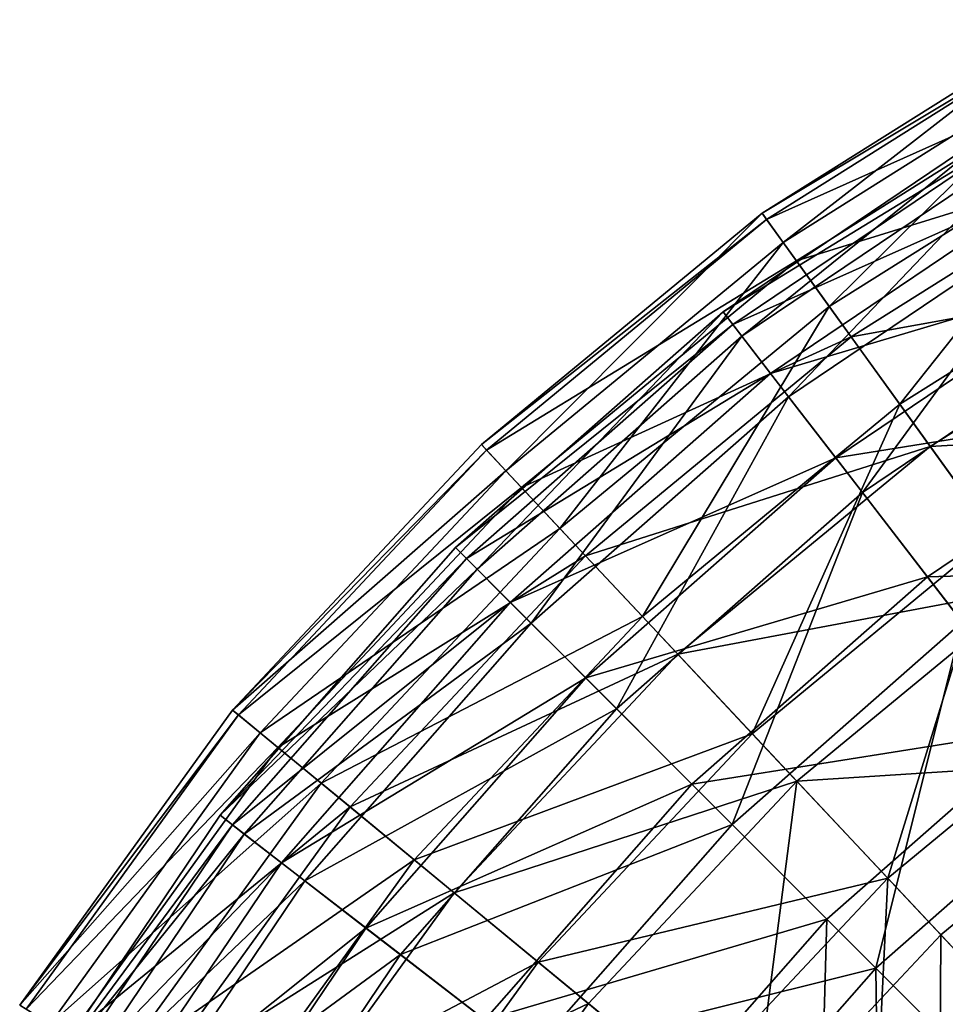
# Model space of a CAD drawing. Header units: millimetres. Extents: x 17 to 607, y -85 to 45.
# Tile 161 of 193: x 486 to 505, y 7 to 28. Entities that reach past the tile are written whole.
import ezdxf

# ---------------------------------------------------------------- set-up
doc = ezdxf.new("R2010")
doc.units = ezdxf.units.MM
doc.header["$LTSCALE"] = 25.4
doc.layers.get('0').update_dxf_attribs({"true_color": 0xff5454})

# ---------------------------------------------------------------- blocks, each defined once
blk = doc.blocks.new('PIK-III-10301.STL')
at = {"color": 7, "true_color": 0xffffff}
mesh = blk.add_polyface(dxfattribs=at)
corners = [(501.953, 23.104, 71.288), (508.014, 27.805, 63.896), (501.509, 23.719, 63.896), (508.376, 27.138, 71.288)]
mesh.append_faces([[corners[k] for k in face] for face in [(0, 1, 2), (1, 0, 3)]], dxfattribs={"vtx0": -1, "color": 7})
mesh = blk.add_polyface(dxfattribs=at)
corners = [(501.509, 23.719, 63.896), (508.091, 27.663, 56.467), (501.603, 23.588, 56.467), (508.014, 27.805, 63.896)]
mesh.append_faces([[corners[k] for k in face] for face in [(0, 1, 2), (1, 0, 3)]], dxfattribs={"vtx0": -1, "color": 7})
mesh = blk.add_polyface(dxfattribs=at)
corners = [(501.603, 23.588, 56.467), (508.605, 26.716, 49.115), (502.234, 22.714, 49.115), (508.091, 27.663, 56.467)]
mesh.append_faces([[corners[k] for k in face] for face in [(0, 1, 2), (1, 0, 3)]], dxfattribs={"vtx0": -1, "color": 7})
mesh = blk.add_polyface(dxfattribs=at)
corners = [(502.928, 21.752, 78.53), (508.376, 27.138, 71.288), (501.953, 23.104, 71.288), (509.17, 25.673, 78.53)]
mesh.append_faces([[corners[k] for k in face] for face in [(0, 1, 2), (1, 0, 3)]], dxfattribs={"vtx0": -1, "color": 7})
mesh = blk.add_polyface(dxfattribs=at)
corners = [(502.234, 22.714, 49.115), (509.548, 24.976, 41.952), (503.392, 21.109, 41.952), (508.605, 26.716, 49.115)]
mesh.append_faces([[corners[k] for k in face] for face in [(0, 1, 2), (1, 0, 3)]], dxfattribs={"vtx0": -1, "color": 7})
mesh = blk.add_polyface(dxfattribs=at)
corners = [(507.103, 25.556, 67.851), (500.69, 21.635, 60.26), (506.935, 25.843, 60.26), (500.893, 21.372, 67.851)]
mesh.append_faces([[corners[k] for k in face] for face in [(0, 1, 2), (1, 0, 3)]], dxfattribs={"vtx0": -1, "color": 7})
mesh = blk.add_polyface(dxfattribs=at)
corners = [(506.935, 25.843, 60.26), (501.084, 21.123, 52.69), (507.261, 25.285, 52.69), (500.69, 21.635, 60.26)]
mesh.append_faces([[corners[k] for k in face] for face in [(0, 1, 2), (1, 0, 3)]], dxfattribs={"vtx0": -1, "color": 7})
mesh = blk.add_polyface(dxfattribs=at)
corners = [(504.419, 19.685, 85.51), (509.17, 25.673, 78.53), (502.928, 21.752, 78.53), (510.385, 23.433, 85.51)]
mesh.append_faces([[corners[k] for k in face] for face in [(0, 1, 2), (1, 0, 3)]], dxfattribs={"vtx0": -1, "color": 7})
mesh = blk.add_polyface(dxfattribs=at)
corners = [(507.761, 24.429, 75.337), (500.893, 21.372, 67.851), (507.103, 25.556, 67.851), (501.69, 20.338, 75.337)]
mesh.append_faces([[corners[k] for k in face] for face in [(0, 1, 2), (1, 0, 3)]], dxfattribs={"vtx0": -1, "color": 7})
mesh = blk.add_polyface(dxfattribs=at)
corners = [(507.261, 25.285, 52.69), (502.07, 19.846, 45.265), (508.075, 23.892, 45.265), (501.084, 21.123, 52.69)]
mesh.append_faces([[corners[k] for k in face] for face in [(0, 1, 2), (1, 0, 3)]], dxfattribs={"vtx0": -1, "color": 7})
mesh = blk.add_polyface(dxfattribs=at)
corners = [(503.392, 21.109, 41.952), (510.906, 22.471, 35.089), (505.059, 18.798, 35.089), (509.548, 24.976, 41.952)]
mesh.append_faces([[corners[k] for k in face] for face in [(0, 1, 2), (1, 0, 3)]], dxfattribs={"vtx0": -1, "color": 7})
mesh = blk.add_polyface(dxfattribs=at)
corners = [(508.9, 22.481, 82.592), (501.69, 20.338, 75.337), (507.761, 24.429, 75.337), (503.068, 18.552, 82.592)]
mesh.append_faces([[corners[k] for k in face] for face in [(0, 1, 2), (1, 0, 3)]], dxfattribs={"vtx0": -1, "color": 7})
mesh = blk.add_polyface(dxfattribs=at)
corners = [(496.099, 18.281, 71.288), (501.509, 23.719, 63.896), (495.58, 18.834, 63.896), (501.953, 23.104, 71.288)]
mesh.append_faces([[corners[k] for k in face] for face in [(0, 1, 2), (1, 0, 3)]], dxfattribs={"vtx0": -1, "color": 7})
mesh = blk.add_polyface(dxfattribs=at)
corners = [(495.58, 18.834, 63.896), (501.603, 23.588, 56.467), (495.69, 18.716, 56.467), (501.509, 23.719, 63.896)]
mesh.append_faces([[corners[k] for k in face] for face in [(0, 1, 2), (1, 0, 3)]], dxfattribs={"vtx0": -1, "color": 7})
mesh = blk.add_polyface(dxfattribs=at)
corners = [(508.075, 23.892, 45.265), (503.63, 17.823, 38.109), (509.364, 21.687, 38.109), (502.07, 19.846, 45.265)]
mesh.append_faces([[corners[k] for k in face] for face in [(0, 1, 2), (1, 0, 3)]], dxfattribs={"vtx0": -1, "color": 7})
mesh = blk.add_polyface(dxfattribs=at)
corners = [(495.69, 18.716, 56.467), (502.234, 22.714, 49.115), (496.428, 17.93, 49.115), (501.603, 23.588, 56.467)]
mesh.append_faces([[corners[k] for k in face] for face in [(0, 1, 2), (1, 0, 3)]], dxfattribs={"vtx0": -1, "color": 7})
mesh = blk.add_polyface(dxfattribs=at)
corners = [(506.404, 16.934, 92.122), (510.385, 23.433, 85.51), (504.419, 19.685, 85.51), (512.001, 20.451, 92.122)]
mesh.append_faces([[corners[k] for k in face] for face in [(0, 1, 2), (1, 0, 3)]], dxfattribs={"vtx0": -1, "color": 7})
mesh = blk.add_polyface(dxfattribs=at)
corners = [(497.238, 17.065, 78.53), (501.953, 23.104, 71.288), (496.099, 18.281, 71.288), (502.928, 21.752, 78.53)]
mesh.append_faces([[corners[k] for k in face] for face in [(0, 1, 2), (1, 0, 3)]], dxfattribs={"vtx0": -1, "color": 7})
mesh = blk.add_polyface(dxfattribs=at)
corners = [(496.428, 17.93, 49.115), (503.392, 21.109, 41.952), (497.781, 16.486, 41.952), (502.234, 22.714, 49.115)]
mesh.append_faces([[corners[k] for k in face] for face in [(0, 1, 2), (1, 0, 3)]], dxfattribs={"vtx0": -1, "color": 7})
mesh = blk.add_polyface(dxfattribs=at)
corners = [(510.499, 19.744, 89.497), (503.068, 18.552, 82.592), (508.9, 22.481, 82.592), (505.004, 16.042, 89.497)]
mesh.append_faces([[corners[k] for k in face] for face in [(0, 1, 2), (1, 0, 3)]], dxfattribs={"vtx0": -1, "color": 7})
mesh = blk.add_polyface(dxfattribs=at)
corners = [(505.059, 18.798, 35.089), (512.657, 19.24, 28.631), (507.209, 15.818, 28.631), (510.906, 22.471, 35.089)]
mesh.append_faces([[corners[k] for k in face] for face in [(0, 1, 2), (1, 0, 3)]], dxfattribs={"vtx0": -1, "color": 7})
mesh = blk.add_polyface(dxfattribs=at)
corners = [(500.893, 21.372, 67.851), (495.034, 16.662, 60.26), (500.69, 21.635, 60.26), (495.269, 16.427, 67.851)]
mesh.append_faces([[corners[k] for k in face] for face in [(0, 1, 2), (1, 0, 3)]], dxfattribs={"vtx0": -1, "color": 7})
mesh = blk.add_polyface(dxfattribs=at)
corners = [(500.69, 21.635, 60.26), (495.49, 16.206, 52.69), (501.084, 21.123, 52.69), (495.034, 16.662, 60.26)]
mesh.append_faces([[corners[k] for k in face] for face in [(0, 1, 2), (1, 0, 3)]], dxfattribs={"vtx0": -1, "color": 7})
mesh = blk.add_polyface(dxfattribs=at)
corners = [(498.982, 15.206, 85.51), (502.928, 21.752, 78.53), (497.238, 17.065, 78.53), (504.419, 19.685, 85.51)]
mesh.append_faces([[corners[k] for k in face] for face in [(0, 1, 2), (1, 0, 3)]], dxfattribs={"vtx0": -1, "color": 7})
mesh = blk.add_polyface(dxfattribs=at)
corners = [(509.364, 21.687, 38.109), (505.739, 15.089, 31.341), (511.106, 18.706, 31.341), (503.63, 17.823, 38.109)]
mesh.append_faces([[corners[k] for k in face] for face in [(0, 1, 2), (1, 0, 3)]], dxfattribs={"vtx0": -1, "color": 7})
mesh = blk.add_polyface(dxfattribs=at)
corners = [(501.69, 20.338, 75.337), (495.269, 16.427, 67.851), (500.893, 21.372, 67.851), (496.191, 15.504, 75.337)]
mesh.append_faces([[corners[k] for k in face] for face in [(0, 1, 2), (1, 0, 3)]], dxfattribs={"vtx0": -1, "color": 7})
mesh = blk.add_polyface(dxfattribs=at)
corners = [(501.084, 21.123, 52.69), (496.631, 15.065, 45.265), (502.07, 19.846, 45.265), (495.49, 16.206, 52.69)]
mesh.append_faces([[corners[k] for k in face] for face in [(0, 1, 2), (1, 0, 3)]], dxfattribs={"vtx0": -1, "color": 7})
mesh = blk.add_polyface(dxfattribs=at)
corners = [(497.781, 16.486, 41.952), (505.059, 18.798, 35.089), (499.73, 14.408, 35.089), (503.392, 21.109, 41.952)]
mesh.append_faces([[corners[k] for k in face] for face in [(0, 1, 2), (1, 0, 3)]], dxfattribs={"vtx0": -1, "color": 7})
mesh = blk.add_polyface(dxfattribs=at)
corners = [(503.068, 18.552, 82.592), (496.191, 15.504, 75.337), (501.69, 20.338, 75.337), (497.787, 13.909, 82.592)]
mesh.append_faces([[corners[k] for k in face] for face in [(0, 1, 2), (1, 0, 3)]], dxfattribs={"vtx0": -1, "color": 7})
mesh = blk.add_polyface(dxfattribs=at)
corners = [(502.07, 19.846, 45.265), (498.437, 13.258, 38.109), (503.63, 17.823, 38.109), (496.631, 15.065, 45.265)]
mesh.append_faces([[corners[k] for k in face] for face in [(0, 1, 2), (1, 0, 3)]], dxfattribs={"vtx0": -1, "color": 7})
mesh = blk.add_polyface(dxfattribs=at)
corners = [(501.302, 12.731, 92.122), (504.419, 19.685, 85.51), (498.982, 15.206, 85.51), (506.404, 16.934, 92.122)]
mesh.append_faces([[corners[k] for k in face] for face in [(0, 1, 2), (1, 0, 3)]], dxfattribs={"vtx0": -1, "color": 7})
mesh = blk.add_polyface(dxfattribs=at)
corners = [(512.533, 16.263, 95.938), (505.004, 16.042, 89.497), (510.499, 19.744, 89.497), (507.466, 12.85, 95.938)]
mesh.append_faces([[corners[k] for k in face] for face in [(0, 1, 2), (1, 0, 3)]], dxfattribs={"vtx0": -1, "color": 7})
mesh = blk.add_polyface(dxfattribs=at)
corners = [(496.099, 18.281, 71.288), (490.324, 13.231, 63.896), (490.909, 12.749, 71.288), (495.58, 18.834, 63.896)]
mesh.append_faces([[corners[k] for k in face] for face in [(0, 1, 2), (1, 0, 3)]], dxfattribs={"vtx0": -1, "color": 7})
mesh = blk.add_polyface(dxfattribs=at)
corners = [(490.324, 13.231, 63.896), (495.69, 18.716, 56.467), (490.448, 13.129, 56.467), (495.58, 18.834, 63.896)]
mesh.append_faces([[corners[k] for k in face] for face in [(0, 1, 2), (1, 0, 3)]], dxfattribs={"vtx0": -1, "color": 7})
mesh = blk.add_polyface(dxfattribs=at)
corners = [(490.448, 13.129, 56.467), (496.428, 17.93, 49.115), (491.28, 12.443, 49.115), (495.69, 18.716, 56.467)]
mesh.append_faces([[corners[k] for k in face] for face in [(0, 1, 2), (1, 0, 3)]], dxfattribs={"vtx0": -1, "color": 7})
mesh = blk.add_polyface(dxfattribs=at)
corners = [(499.73, 14.408, 35.089), (507.209, 15.818, 28.631), (502.244, 11.727, 28.631), (505.059, 18.798, 35.089)]
mesh.append_faces([[corners[k] for k in face] for face in [(0, 1, 2), (1, 0, 3)]], dxfattribs={"vtx0": -1, "color": 7})
mesh = blk.add_polyface(dxfattribs=at)
corners = [(505.004, 16.042, 89.497), (497.787, 13.909, 82.592), (503.068, 18.552, 82.592), (500.028, 11.667, 89.497)]
mesh.append_faces([[corners[k] for k in face] for face in [(0, 1, 2), (1, 0, 3)]], dxfattribs={"vtx0": -1, "color": 7})
mesh = blk.add_polyface(dxfattribs=at)
corners = [(497.238, 17.065, 78.53), (490.909, 12.749, 71.288), (492.195, 11.689, 78.53), (496.099, 18.281, 71.288)]
mesh.append_faces([[corners[k] for k in face] for face in [(0, 1, 2), (1, 0, 3)]], dxfattribs={"vtx0": -1, "color": 7})
mesh = blk.add_polyface(dxfattribs=at)
corners = [(491.28, 12.443, 49.115), (497.781, 16.486, 41.952), (492.807, 11.184, 41.952), (496.428, 17.93, 49.115)]
mesh.append_faces([[corners[k] for k in face] for face in [(0, 1, 2), (1, 0, 3)]], dxfattribs={"vtx0": -1, "color": 7})
mesh = blk.add_polyface(dxfattribs=at)
corners = [(503.63, 17.823, 38.109), (500.878, 10.817, 31.341), (505.739, 15.089, 31.341), (498.437, 13.258, 38.109)]
mesh.append_faces([[corners[k] for k in face] for face in [(0, 1, 2), (1, 0, 3)]], dxfattribs={"vtx0": -1, "color": 7})
mesh = blk.add_polyface(dxfattribs=at)
corners = [(498.982, 15.206, 85.51), (492.195, 11.689, 78.53), (494.162, 10.068, 85.51), (497.238, 17.065, 78.53)]
mesh.append_faces([[corners[k] for k in face] for face in [(0, 1, 2), (1, 0, 3)]], dxfattribs={"vtx0": -1, "color": 7})
mesh = blk.add_polyface(dxfattribs=at)
corners = [(504.163, 9.68, 98.263), (506.404, 16.934, 92.122), (501.302, 12.731, 92.122), (508.851, 13.542, 98.263)]
mesh.append_faces([[corners[k] for k in face] for face in [(0, 1, 2), (1, 0, 3)]], dxfattribs={"vtx0": -1, "color": 7})
mesh = blk.add_polyface(dxfattribs=at)
corners = [(490.06, 11.008, 60.26), (495.269, 16.427, 67.851), (490.323, 10.805, 67.851), (495.034, 16.662, 60.26)]
mesh.append_faces([[corners[k] for k in face] for face in [(0, 1, 2), (1, 0, 3)]], dxfattribs={"vtx0": -1, "color": 7})
mesh = blk.add_polyface(dxfattribs=at)
corners = [(495.49, 16.206, 52.69), (490.06, 11.008, 60.26), (490.571, 10.613, 52.69), (495.034, 16.662, 60.26)]
mesh.append_faces([[corners[k] for k in face] for face in [(0, 1, 2), (1, 0, 3)]], dxfattribs={"vtx0": -1, "color": 7})
mesh = blk.add_polyface(dxfattribs=at)
corners = [(490.323, 10.805, 67.851), (496.191, 15.504, 75.337), (491.356, 10.007, 75.337), (495.269, 16.427, 67.851)]
mesh.append_faces([[corners[k] for k in face] for face in [(0, 1, 2), (1, 0, 3)]], dxfattribs={"vtx0": -1, "color": 7})
mesh = blk.add_polyface(dxfattribs=at)
corners = [(492.807, 11.184, 41.952), (499.73, 14.408, 35.089), (495.006, 9.372, 35.089), (497.781, 16.486, 41.952)]
mesh.append_faces([[corners[k] for k in face] for face in [(0, 1, 2), (1, 0, 3)]], dxfattribs={"vtx0": -1, "color": 7})
mesh = blk.add_polyface(dxfattribs=at)
corners = [(496.631, 15.065, 45.265), (490.571, 10.613, 52.69), (491.849, 9.627, 45.265), (495.49, 16.206, 52.69)]
mesh.append_faces([[corners[k] for k in face] for face in [(0, 1, 2), (1, 0, 3)]], dxfattribs={"vtx0": -1, "color": 7})
mesh = blk.add_polyface(dxfattribs=at)
corners = [(507.466, 12.85, 95.938), (500.028, 11.667, 89.497), (505.004, 16.042, 89.497), (502.878, 8.816, 95.938)]
mesh.append_faces([[corners[k] for k in face] for face in [(0, 1, 2), (1, 0, 3)]], dxfattribs={"vtx0": -1, "color": 7})
mesh = blk.add_polyface(dxfattribs=at)
corners = [(502.244, 11.727, 28.631), (509.811, 12.212, 22.676), (505.285, 8.484, 22.676), (507.209, 15.818, 28.631)]
mesh.append_faces([[corners[k] for k in face] for face in [(0, 1, 2), (1, 0, 3)]], dxfattribs={"vtx0": -1, "color": 7})
mesh = blk.add_polyface(dxfattribs=at)
corners = [(491.356, 10.007, 75.337), (497.787, 13.909, 82.592), (493.143, 8.629, 82.592), (496.191, 15.504, 75.337)]
mesh.append_faces([[corners[k] for k in face] for face in [(0, 1, 2), (1, 0, 3)]], dxfattribs={"vtx0": -1, "color": 7})
mesh = blk.add_polyface(dxfattribs=at)
corners = [(501.302, 12.731, 92.122), (494.162, 10.068, 85.51), (496.779, 7.91, 92.122), (498.982, 15.206, 85.51)]
mesh.append_faces([[corners[k] for k in face] for face in [(0, 1, 2), (1, 0, 3)]], dxfattribs={"vtx0": -1, "color": 7})
mesh = blk.add_polyface(dxfattribs=at)
corners = [(498.437, 13.258, 38.109), (491.849, 9.627, 45.265), (493.871, 8.067, 38.109), (496.631, 15.065, 45.265)]
mesh.append_faces([[corners[k] for k in face] for face in [(0, 1, 2), (1, 0, 3)]], dxfattribs={"vtx0": -1, "color": 7})
mesh = blk.add_polyface(dxfattribs=at)
corners = [(505.739, 15.089, 31.341), (503.914, 7.78, 25.072), (508.361, 11.69, 25.072), (500.878, 10.817, 31.341)]
mesh.append_faces([[corners[k] for k in face] for face in [(0, 1, 2), (1, 0, 3)]], dxfattribs={"vtx0": -1, "color": 7})
mesh = blk.add_polyface(dxfattribs=at)
corners = [(495.006, 9.372, 35.089), (502.244, 11.727, 28.631), (497.842, 7.035, 28.631), (499.73, 14.408, 35.089)]
mesh.append_faces([[corners[k] for k in face] for face in [(0, 1, 2), (1, 0, 3)]], dxfattribs={"vtx0": -1, "color": 7})
mesh = blk.add_polyface(dxfattribs=at)
corners = [(493.143, 8.629, 82.592), (500.028, 11.667, 89.497), (495.652, 6.692, 89.497), (497.787, 13.909, 82.592)]
mesh.append_faces([[corners[k] for k in face] for face in [(0, 1, 2), (1, 0, 3)]], dxfattribs={"vtx0": -1, "color": 7})
mesh = blk.add_polyface(dxfattribs=at)
corners = [(507.522, 6.098, 103.841), (508.851, 13.542, 98.263), (504.163, 9.68, 98.263), (511.724, 9.56, 103.841)]
mesh.append_faces([[corners[k] for k in face] for face in [(0, 1, 2), (1, 0, 3)]], dxfattribs={"vtx0": -1, "color": 7})
mesh = blk.add_polyface(dxfattribs=at)
corners = [(490.909, 12.749, 71.288), (485.828, 7.002, 63.896), (486.47, 6.599, 71.288), (490.324, 13.231, 63.896)]
mesh.append_faces([[corners[k] for k in face] for face in [(0, 1, 2), (1, 0, 3)]], dxfattribs={"vtx0": -1, "color": 7})
mesh = blk.add_polyface(dxfattribs=at)
corners = [(485.828, 7.002, 63.896), (490.448, 13.129, 56.467), (485.964, 6.917, 56.467), (490.324, 13.231, 63.896)]
mesh.append_faces([[corners[k] for k in face] for face in [(0, 1, 2), (1, 0, 3)]], dxfattribs={"vtx0": -1, "color": 7})
mesh = blk.add_polyface(dxfattribs=at)
corners = [(485.964, 6.917, 56.467), (491.28, 12.443, 49.115), (486.877, 6.343, 49.115), (490.448, 13.129, 56.467)]
mesh.append_faces([[corners[k] for k in face] for face in [(0, 1, 2), (1, 0, 3)]], dxfattribs={"vtx0": -1, "color": 7})
mesh = blk.add_polyface(dxfattribs=at)
corners = [(500.878, 10.817, 31.341), (493.871, 8.067, 38.109), (496.604, 5.957, 31.341), (498.437, 13.258, 38.109)]
mesh.append_faces([[corners[k] for k in face] for face in [(0, 1, 2), (1, 0, 3)]], dxfattribs={"vtx0": -1, "color": 7})
mesh = blk.add_polyface(dxfattribs=at)
corners = [(492.195, 11.689, 78.53), (486.47, 6.599, 71.288), (487.881, 5.712, 78.53), (490.909, 12.749, 71.288)]
mesh.append_faces([[corners[k] for k in face] for face in [(0, 1, 2), (1, 0, 3)]], dxfattribs={"vtx0": -1, "color": 7})
mesh = blk.add_polyface(dxfattribs=at)
corners = [(504.163, 9.68, 98.263), (496.779, 7.91, 92.122), (500.007, 5.25, 98.263), (501.302, 12.731, 92.122)]
mesh.append_faces([[corners[k] for k in face] for face in [(0, 1, 2), (1, 0, 3)]], dxfattribs={"vtx0": -1, "color": 7})
mesh = blk.add_polyface(dxfattribs=at)
corners = [(507.466, 12.85, 95.938), (506.29, 5.404, 101.807), (502.878, 8.816, 95.938), (510.414, 9.029, 101.807)]
mesh.append_faces([[corners[k] for k in face] for face in [(0, 1, 2), (1, 0, 3)]], dxfattribs={"vtx0": -1, "color": 7})
mesh = blk.add_polyface(dxfattribs=at)
corners = [(486.877, 6.343, 49.115), (492.807, 11.184, 41.952), (488.552, 5.29, 41.952), (491.28, 12.443, 49.115)]
mesh.append_faces([[corners[k] for k in face] for face in [(0, 1, 2), (1, 0, 3)]], dxfattribs={"vtx0": -1, "color": 7})
mesh = blk.add_polyface(dxfattribs=at)
corners = [(509.811, 12.212, 22.676), (508.805, 4.729, 17.317), (505.285, 8.484, 22.676), (512.822, 8.038, 17.317)]
mesh.append_faces([[corners[k] for k in face] for face in [(0, 1, 2), (1, 0, 3)]], dxfattribs={"vtx0": -1, "color": 7})
mesh = blk.add_polyface(dxfattribs=at)
corners = [(494.162, 10.068, 85.51), (487.881, 5.712, 78.53), (490.039, 4.356, 85.51), (492.195, 11.689, 78.53)]
mesh.append_faces([[corners[k] for k in face] for face in [(0, 1, 2), (1, 0, 3)]], dxfattribs={"vtx0": -1, "color": 7})
mesh = blk.add_polyface(dxfattribs=at)
corners = [(495.652, 6.692, 89.497), (502.878, 8.816, 95.938), (498.843, 4.229, 95.938), (500.028, 11.667, 89.497)]
mesh.append_faces([[corners[k] for k in face] for face in [(0, 1, 2), (1, 0, 3)]], dxfattribs={"vtx0": -1, "color": 7})
mesh = blk.add_polyface(dxfattribs=at)
corners = [(502.244, 11.727, 28.631), (501.272, 4.207, 22.676), (497.842, 7.035, 28.631), (505.285, 8.484, 22.676)]
mesh.append_faces([[corners[k] for k in face] for face in [(0, 1, 2), (1, 0, 3)]], dxfattribs={"vtx0": -1, "color": 7})
mesh = blk.add_polyface(dxfattribs=at)
corners = [(507.494, 4.199, 19.407), (508.361, 11.69, 25.072), (503.914, 7.78, 25.072), (511.454, 7.68, 19.407)]
mesh.append_faces([[corners[k] for k in face] for face in [(0, 1, 2), (1, 0, 3)]], dxfattribs={"vtx0": -1, "color": 7})
mesh = blk.add_polyface(dxfattribs=at)
corners = [(488.552, 5.29, 41.952), (495.006, 9.372, 35.089), (490.964, 3.774, 35.089), (492.807, 11.184, 41.952)]
mesh.append_faces([[corners[k] for k in face] for face in [(0, 1, 2), (1, 0, 3)]], dxfattribs={"vtx0": -1, "color": 7})
mesh = blk.add_polyface(dxfattribs=at)
corners = [(490.571, 10.613, 52.69), (485.85, 4.763, 60.26), (486.408, 4.437, 52.69), (490.06, 11.008, 60.26)]
mesh.append_faces([[corners[k] for k in face] for face in [(0, 1, 2), (1, 0, 3)]], dxfattribs={"vtx0": -1, "color": 7})
mesh = blk.add_polyface(dxfattribs=at)
corners = [(485.85, 4.763, 60.26), (490.323, 10.805, 67.851), (486.137, 4.595, 67.851), (490.06, 11.008, 60.26)]
mesh.append_faces([[corners[k] for k in face] for face in [(0, 1, 2), (1, 0, 3)]], dxfattribs={"vtx0": -1, "color": 7})
mesh = blk.add_polyface(dxfattribs=at)
corners = [(503.914, 7.78, 25.072), (496.604, 5.957, 31.341), (500.003, 3.334, 25.072), (500.878, 10.817, 31.341)]
mesh.append_faces([[corners[k] for k in face] for face in [(0, 1, 2), (1, 0, 3)]], dxfattribs={"vtx0": -1, "color": 7})
mesh = blk.add_polyface(dxfattribs=at)
corners = [(486.137, 4.595, 67.851), (491.356, 10.007, 75.337), (487.264, 3.937, 75.337), (490.323, 10.805, 67.851)]
mesh.append_faces([[corners[k] for k in face] for face in [(0, 1, 2), (1, 0, 3)]], dxfattribs={"vtx0": -1, "color": 7})
mesh = blk.add_polyface(dxfattribs=at)
corners = [(491.849, 9.627, 45.265), (486.408, 4.437, 52.69), (487.801, 3.623, 45.265), (490.571, 10.613, 52.69)]
mesh.append_faces([[corners[k] for k in face] for face in [(0, 1, 2), (1, 0, 3)]], dxfattribs={"vtx0": -1, "color": 7})
mesh = blk.add_polyface(dxfattribs=at)
corners = [(487.264, 3.937, 75.337), (493.143, 8.629, 82.592), (489.212, 2.798, 82.592), (491.356, 10.007, 75.337)]
mesh.append_faces([[corners[k] for k in face] for face in [(0, 1, 2), (1, 0, 3)]], dxfattribs={"vtx0": -1, "color": 7})
mesh = blk.add_polyface(dxfattribs=at)
corners = [(496.779, 7.91, 92.122), (490.039, 4.356, 85.51), (492.91, 2.551, 92.122), (494.162, 10.068, 85.51)]
mesh.append_faces([[corners[k] for k in face] for face in [(0, 1, 2), (1, 0, 3)]], dxfattribs={"vtx0": -1, "color": 7})
mesh = blk.add_polyface(dxfattribs=at)
corners = [(493.871, 8.067, 38.109), (487.801, 3.623, 45.265), (490.006, 2.334, 38.109), (491.849, 9.627, 45.265)]
mesh.append_faces([[corners[k] for k in face] for face in [(0, 1, 2), (1, 0, 3)]], dxfattribs={"vtx0": -1, "color": 7})
mesh = blk.add_polyface(dxfattribs=at)
corners = [(503.797, 2.126, 103.841), (504.163, 9.68, 98.263), (500.007, 5.25, 98.263), (507.522, 6.098, 103.841)]
mesh.append_faces([[corners[k] for k in face] for face in [(0, 1, 2), (1, 0, 3)]], dxfattribs={"vtx0": -1, "color": 7})
mesh = blk.add_polyface(dxfattribs=at)
corners = [(490.964, 3.774, 35.089), (497.842, 7.035, 28.631), (494.076, 1.818, 28.631), (495.006, 9.372, 35.089)]
mesh.append_faces([[corners[k] for k in face] for face in [(0, 1, 2), (1, 0, 3)]], dxfattribs={"vtx0": -1, "color": 7})
mesh = blk.add_polyface(dxfattribs=at)
corners = [(502.878, 8.816, 95.938), (502.663, 1.281, 101.807), (498.843, 4.229, 95.938), (506.29, 5.404, 101.807)]
mesh.append_faces([[corners[k] for k in face] for face in [(0, 1, 2), (1, 0, 3)]], dxfattribs={"vtx0": -1, "color": 7})
mesh = blk.add_polyface(dxfattribs=at)
corners = [(489.212, 2.798, 82.592), (495.652, 6.692, 89.497), (491.948, 1.198, 89.497), (493.143, 8.629, 82.592)]
mesh.append_faces([[corners[k] for k in face] for face in [(0, 1, 2), (1, 0, 3)]], dxfattribs={"vtx0": -1, "color": 7})
mesh = blk.add_polyface(dxfattribs=at)
corners = [(505.285, 8.484, 22.676), (505.245, 0.933, 17.317), (501.272, 4.207, 22.676), (508.805, 4.729, 17.317)]
mesh.append_faces([[corners[k] for k in face] for face in [(0, 1, 2), (1, 0, 3)]], dxfattribs={"vtx0": -1, "color": 7})
mesh = blk.add_polyface(dxfattribs=at)
corners = [(496.604, 5.957, 31.341), (490.006, 2.334, 38.109), (492.986, 0.591, 31.341), (493.871, 8.067, 38.109)]
mesh.append_faces([[corners[k] for k in face] for face in [(0, 1, 2), (1, 0, 3)]], dxfattribs={"vtx0": -1, "color": 7})
mesh = blk.add_polyface(dxfattribs=at)
corners = [(500.007, 5.25, 98.263), (492.91, 2.551, 92.122), (496.452, 0.325, 98.263), (496.779, 7.91, 92.122)]
mesh.append_faces([[corners[k] for k in face] for face in [(0, 1, 2), (1, 0, 3)]], dxfattribs={"vtx0": -1, "color": 7})
mesh = blk.add_polyface(dxfattribs=at)
corners = [(504.012, 0.24, 19.407), (503.914, 7.78, 25.072), (500.003, 3.334, 25.072), (507.494, 4.199, 19.407)]
mesh.append_faces([[corners[k] for k in face] for face in [(0, 1, 2), (1, 0, 3)]], dxfattribs={"vtx0": -1, "color": 7})
mesh = blk.add_polyface(dxfattribs=at)
corners = [(494.076, 1.818, 28.631), (501.272, 4.207, 22.676), (497.84, -0.548, 22.676), (497.842, 7.035, 28.631)]
mesh.append_faces([[corners[k] for k in face] for face in [(0, 1, 2), (1, 0, 3)]], dxfattribs={"vtx0": -1, "color": 7})

msp = doc.modelspace()

# ---------------------------------------------------------------- block references
at = {"color": 0}
msp.add_blockref('PIK-III-10301.STL', (0, 0), dxfattribs=at)

doc.saveas('drawing.dxf')
